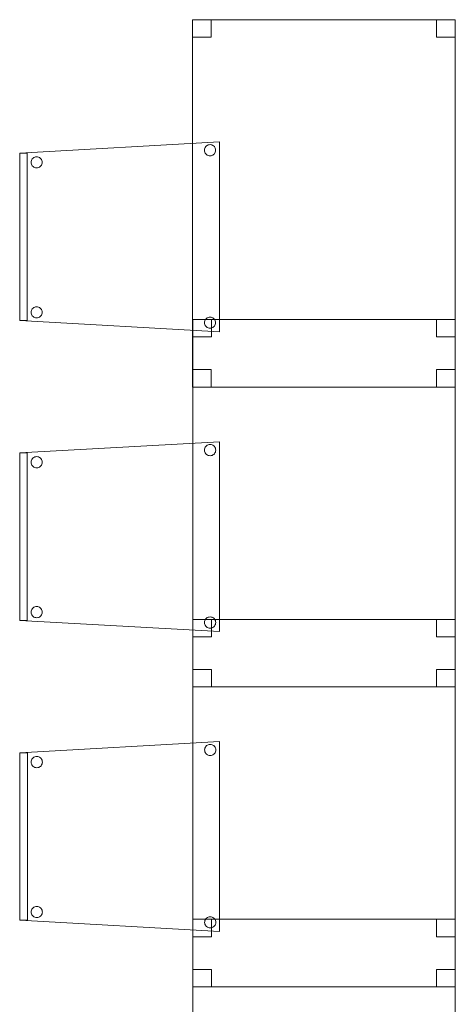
# Model space of a CAD drawing. Header units: metres. Extents: x 391.1 to 430.4, y 12.7 to 29.8.
# Tile 21 of 208: x 403.4 to 404.6, y 14.9 to 17.5. Entities that reach past the tile are written whole.
import ezdxf

# ---------------------------------------------------------------- set-up
doc = ezdxf.new("R2010")
doc.units = ezdxf.units.M
doc.layers.add('02_MOBILIARIO', color=7, linetype='Continuous', lineweight=18)
doc.layers.add('A-DETL-____-MBND', color=7, linetype='Continuous', lineweight=18)

# ---------------------------------------------------------------- blocks, each defined once
blk = doc.blocks.new('Family - Cadira confident_PB-155357-02_SAN_P0')
at = {"layer": 'A-DETL-____-MBND', "color": 253, "true_color": 0xaaaaaa}
for p, q in [((0, 0.4765), (0.5326, 0.5065)), ((0.5326, 0.5065), (0, 0.4765)), ((0.5049, 0.4989), (0.5075, 0.4992)), ((0.5075, 0.4992), (0.5049, 0.4989)), ((0.5075, 0.4992), (0.5101, 0.4989)), ((0.5101, 0.4989), (0.5075, 0.4992)), ((0.5326, 0.5065), (0.5326, 0)), ((0.5326, 0), (0.5326, 0.5065)), ((0, 0.4765), (0.02, 0.4765)), ((0, 0.03), (0, 0.4765)), ((0.02, 0.4765), (0, 0.4765)), ((0, 0.4765), (0, 0.03)), ((0, 0.03), (0, 0.4765)), ((0, 0.4765), (0, 0.03)), ((0.02, 0.4765), (0.02, 0.03)), ((0.02, 0.03), (0.02, 0.4765)), ((0.4926, 0.4842), (0.4928, 0.4868)), ((0.4928, 0.4868), (0.4926, 0.4842)), ((0.4928, 0.4816), (0.4926, 0.4842)), ((0.4926, 0.4842), (0.4928, 0.4816)), ((0.4928, 0.4868), (0.4935, 0.4893)), ((0.4935, 0.4893), (0.4928, 0.4868)), ((0.4935, 0.4791), (0.4928, 0.4816)), ((0.4928, 0.4816), (0.4935, 0.4791)), ((0.4935, 0.4893), (0.4946, 0.4917)), ((0.4946, 0.4917), (0.4935, 0.4893)), ((0.4946, 0.4768), (0.4935, 0.4791)), ((0.4935, 0.4791), (0.4946, 0.4768)), ((0.4946, 0.4917), (0.4961, 0.4938)), ((0.4961, 0.4938), (0.4946, 0.4917)), ((0.4961, 0.4746), (0.4946, 0.4768)), ((0.4946, 0.4768), (0.4961, 0.4746)), ((0.4961, 0.4938), (0.4979, 0.4957)), ((0.4979, 0.4957), (0.4961, 0.4938)), ((0.4979, 0.4728), (0.4961, 0.4746)), ((0.4961, 0.4746), (0.4979, 0.4728)), ((0.4979, 0.4957), (0.5, 0.4972)), ((0.5, 0.4972), (0.4979, 0.4957)), ((0.5, 0.4972), (0.5024, 0.4983)), ((0.5024, 0.4983), (0.5, 0.4972)), ((0.5024, 0.4983), (0.5049, 0.4989)), ((0.5049, 0.4989), (0.5024, 0.4983)), ((0.5101, 0.4989), (0.5126, 0.4983)), ((0.5126, 0.4983), (0.5101, 0.4989)), ((0.5126, 0.4983), (0.515, 0.4972)), ((0.515, 0.4972), (0.5126, 0.4983)), ((0.515, 0.4972), (0.5171, 0.4957)), ((0.5171, 0.4957), (0.515, 0.4972)), ((0.5171, 0.4957), (0.519, 0.4938)), ((0.519, 0.4938), (0.5171, 0.4957)), ((0.519, 0.4746), (0.5171, 0.4728)), ((0.5171, 0.4728), (0.519, 0.4746)), ((0.519, 0.4938), (0.5204, 0.4917)), ((0.5204, 0.4917), (0.519, 0.4938)), ((0.5204, 0.4768), (0.519, 0.4746)), ((0.519, 0.4746), (0.5204, 0.4768)), ((0.5204, 0.4917), (0.5215, 0.4893)), ((0.5215, 0.4893), (0.5204, 0.4917)), ((0.5215, 0.4791), (0.5204, 0.4768)), ((0.5204, 0.4768), (0.5215, 0.4791)), ((0.5215, 0.4893), (0.5222, 0.4868)), ((0.5222, 0.4868), (0.5215, 0.4893)), ((0.5222, 0.4816), (0.5215, 0.4791)), ((0.5215, 0.4791), (0.5222, 0.4816)), ((0.5222, 0.4868), (0.5224, 0.4842)), ((0.5224, 0.4842), (0.5222, 0.4868)), ((0.5224, 0.4842), (0.5222, 0.4816)), ((0.5222, 0.4816), (0.5224, 0.4842)), ((0.0302, 0.4519), (0.0304, 0.4545)), ((0.0304, 0.4545), (0.0302, 0.4519)), ((0.0304, 0.4493), (0.0302, 0.4519)), ((0.0302, 0.4519), (0.0304, 0.4493)), ((0.0304, 0.4545), (0.0311, 0.457)), ((0.0311, 0.457), (0.0304, 0.4545)), ((0.0311, 0.4468), (0.0304, 0.4493)), ((0.0304, 0.4493), (0.0311, 0.4468)), ((0.0311, 0.457), (0.0322, 0.4593)), ((0.0322, 0.4593), (0.0311, 0.457)), ((0.0322, 0.4444), (0.0311, 0.4468)), ((0.0311, 0.4468), (0.0322, 0.4444)), ((0.0322, 0.4593), (0.0337, 0.4615)), ((0.0337, 0.4615), (0.0322, 0.4593)), ((0.0337, 0.4615), (0.0355, 0.4633)), ((0.0355, 0.4633), (0.0337, 0.4615)), ((0.0355, 0.4633), (0.0376, 0.4648)), ((0.0376, 0.4648), (0.0355, 0.4633)), ((0.0376, 0.4648), (0.04, 0.4659)), ((0.04, 0.4659), (0.0376, 0.4648)), ((0.04, 0.4659), (0.0425, 0.4666)), ((0.0425, 0.4666), (0.04, 0.4659)), ((0.0425, 0.4666), (0.0451, 0.4668)), ((0.0451, 0.4668), (0.0425, 0.4666)), ((0.0451, 0.4668), (0.0477, 0.4666)), ((0.0477, 0.4666), (0.0451, 0.4668)), ((0.0477, 0.4666), (0.0502, 0.4659)), ((0.0502, 0.4659), (0.0477, 0.4666)), ((0.0502, 0.4659), (0.0526, 0.4648)), ((0.0526, 0.4648), (0.0502, 0.4659)), ((0.0526, 0.4648), (0.0547, 0.4633)), ((0.0547, 0.4633), (0.0526, 0.4648)), ((0.0547, 0.4633), (0.0565, 0.4615)), ((0.0565, 0.4615), (0.0547, 0.4633)), ((0.0565, 0.4615), (0.058, 0.4593)), ((0.058, 0.4593), (0.0565, 0.4615)), ((0.058, 0.4593), (0.0591, 0.457)), ((0.0591, 0.457), (0.058, 0.4593)), ((0.0591, 0.4468), (0.058, 0.4444)), ((0.058, 0.4444), (0.0591, 0.4468)), ((0.0591, 0.457), (0.0598, 0.4545)), ((0.0598, 0.4545), (0.0591, 0.457)), ((0.0598, 0.4493), (0.0591, 0.4468)), ((0.0591, 0.4468), (0.0598, 0.4493)), ((0.0598, 0.4545), (0.06, 0.4519)), ((0.06, 0.4519), (0.0598, 0.4545)), ((0.06, 0.4519), (0.0598, 0.4493)), ((0.0598, 0.4493), (0.06, 0.4519)), ((0.5, 0.4713), (0.4979, 0.4728)), ((0.4979, 0.4728), (0.5, 0.4713)), ((0.5024, 0.4702), (0.5, 0.4713)), ((0.5, 0.4713), (0.5024, 0.4702)), ((0.5049, 0.4695), (0.5024, 0.4702)), ((0.5024, 0.4702), (0.5049, 0.4695)), ((0.5075, 0.4693), (0.5049, 0.4695)), ((0.5049, 0.4695), (0.5075, 0.4693)), ((0.5101, 0.4695), (0.5075, 0.4693)), ((0.5075, 0.4693), (0.5101, 0.4695)), ((0.5126, 0.4702), (0.5101, 0.4695)), ((0.5101, 0.4695), (0.5126, 0.4702)), ((0.515, 0.4713), (0.5126, 0.4702)), ((0.5126, 0.4702), (0.515, 0.4713)), ((0.5171, 0.4728), (0.515, 0.4713)), ((0.515, 0.4713), (0.5171, 0.4728)), ((0.0337, 0.4423), (0.0322, 0.4444)), ((0.0322, 0.4444), (0.0337, 0.4423)), ((0.0355, 0.4404), (0.0337, 0.4423)), ((0.0337, 0.4423), (0.0355, 0.4404)), ((0.0376, 0.4389), (0.0355, 0.4404)), ((0.0355, 0.4404), (0.0376, 0.4389)), ((0.04, 0.4378), (0.0376, 0.4389)), ((0.0376, 0.4389), (0.04, 0.4378)), ((0.0425, 0.4372), (0.04, 0.4378)), ((0.04, 0.4378), (0.0425, 0.4372)), ((0.0451, 0.4369), (0.0425, 0.4372)), ((0.0425, 0.4372), (0.0451, 0.4369)), ((0.0477, 0.4372), (0.0451, 0.4369)), ((0.0451, 0.4369), (0.0477, 0.4372)), ((0.0502, 0.4378), (0.0477, 0.4372)), ((0.0477, 0.4372), (0.0502, 0.4378)), ((0.0526, 0.4389), (0.0502, 0.4378)), ((0.0502, 0.4378), (0.0526, 0.4389)), ((0.0547, 0.4404), (0.0526, 0.4389)), ((0.0526, 0.4389), (0.0547, 0.4404)), ((0.0565, 0.4423), (0.0547, 0.4404)), ((0.0547, 0.4404), (0.0565, 0.4423)), ((0.058, 0.4444), (0.0565, 0.4423)), ((0.0565, 0.4423), (0.058, 0.4444)), ((0.0302, 0.0519), (0.0304, 0.0545)), ((0.0304, 0.0545), (0.0302, 0.0519)), ((0.0304, 0.0545), (0.0311, 0.057)), ((0.0311, 0.057), (0.0304, 0.0545)), ((0.0311, 0.057), (0.0322, 0.0593)), ((0.0322, 0.0593), (0.0311, 0.057)), ((0.0322, 0.0593), (0.0337, 0.0615)), ((0.0337, 0.0615), (0.0322, 0.0593)), ((0.0337, 0.0615), (0.0355, 0.0633)), ((0.0355, 0.0633), (0.0337, 0.0615)), ((0.0355, 0.0633), (0.0376, 0.0648)), ((0.0376, 0.0648), (0.0355, 0.0633)), ((0.0376, 0.0648), (0.04, 0.0659)), ((0.04, 0.0659), (0.0376, 0.0648)), ((0.04, 0.0659), (0.0425, 0.0666)), ((0.0425, 0.0666), (0.04, 0.0659)), ((0.0425, 0.0666), (0.0451, 0.0668)), ((0.0451, 0.0668), (0.0425, 0.0666)), ((0.0451, 0.0668), (0.0477, 0.0666)), ((0.0477, 0.0666), (0.0451, 0.0668)), ((0.0477, 0.0666), (0.0502, 0.0659)), ((0.0502, 0.0659), (0.0477, 0.0666)), ((0.0502, 0.0659), (0.0526, 0.0648)), ((0.0526, 0.0648), (0.0502, 0.0659)), ((0.0526, 0.0648), (0.0547, 0.0633)), ((0.0547, 0.0633), (0.0526, 0.0648)), ((0.0547, 0.0633), (0.0565, 0.0615)), ((0.0565, 0.0615), (0.0547, 0.0633)), ((0.0565, 0.0615), (0.058, 0.0593)), ((0.058, 0.0593), (0.0565, 0.0615)), ((0.058, 0.0593), (0.0591, 0.057)), ((0.0591, 0.057), (0.058, 0.0593)), ((0.0591, 0.057), (0.0598, 0.0545)), ((0.0598, 0.0545), (0.0591, 0.057)), ((0.0598, 0.0545), (0.06, 0.0519)), ((0.06, 0.0519), (0.0598, 0.0545)), ((0.02, 0.03), (0, 0.03)), ((0, 0.03), (0.02, 0.03)), ((0.5326, 0), (0, 0.03)), ((0, 0.03), (0.5326, 0)), ((0.0304, 0.0493), (0.0302, 0.0519)), ((0.0302, 0.0519), (0.0304, 0.0493)), ((0.0311, 0.0468), (0.0304, 0.0493)), ((0.0304, 0.0493), (0.0311, 0.0468)), ((0.0322, 0.0444), (0.0311, 0.0468)), ((0.0311, 0.0468), (0.0322, 0.0444)), ((0.0337, 0.0423), (0.0322, 0.0444)), ((0.0322, 0.0444), (0.0337, 0.0423)), ((0.0355, 0.0404), (0.0337, 0.0423)), ((0.0337, 0.0423), (0.0355, 0.0404)), ((0.0376, 0.0389), (0.0355, 0.0404)), ((0.0355, 0.0404), (0.0376, 0.0389)), ((0.04, 0.0378), (0.0376, 0.0389)), ((0.0376, 0.0389), (0.04, 0.0378)), ((0.0425, 0.0372), (0.04, 0.0378)), ((0.04, 0.0378), (0.0425, 0.0372)), ((0.0451, 0.0369), (0.0425, 0.0372)), ((0.0425, 0.0372), (0.0451, 0.0369)), ((0.0477, 0.0372), (0.0451, 0.0369)), ((0.0451, 0.0369), (0.0477, 0.0372)), ((0.0502, 0.0378), (0.0477, 0.0372)), ((0.0477, 0.0372), (0.0502, 0.0378)), ((0.0526, 0.0389), (0.0502, 0.0378)), ((0.0502, 0.0378), (0.0526, 0.0389)), ((0.0547, 0.0404), (0.0526, 0.0389)), ((0.0526, 0.0389), (0.0547, 0.0404)), ((0.0565, 0.0423), (0.0547, 0.0404)), ((0.0547, 0.0404), (0.0565, 0.0423)), ((0.058, 0.0444), (0.0565, 0.0423)), ((0.0565, 0.0423), (0.058, 0.0444)), ((0.0591, 0.0468), (0.058, 0.0444)), ((0.058, 0.0444), (0.0591, 0.0468)), ((0.0598, 0.0493), (0.0591, 0.0468)), ((0.0591, 0.0468), (0.0598, 0.0493)), ((0.06, 0.0519), (0.0598, 0.0493)), ((0.0598, 0.0493), (0.06, 0.0519)), ((0.4926, 0.0242), (0.4928, 0.0268)), ((0.4928, 0.0268), (0.4926, 0.0242)), ((0.4928, 0.0268), (0.4935, 0.0293)), ((0.4935, 0.0293), (0.4928, 0.0268)), ((0.4935, 0.0293), (0.4946, 0.0317)), ((0.4946, 0.0317), (0.4935, 0.0293)), ((0.4946, 0.0317), (0.4961, 0.0338)), ((0.4961, 0.0338), (0.4946, 0.0317)), ((0.4961, 0.0338), (0.4979, 0.0357)), ((0.4979, 0.0357), (0.4961, 0.0338)), ((0.4979, 0.0357), (0.5, 0.0372)), ((0.5, 0.0372), (0.4979, 0.0357)), ((0.5, 0.0372), (0.5024, 0.0383)), ((0.5024, 0.0383), (0.5, 0.0372)), ((0.5024, 0.0383), (0.5049, 0.0389)), ((0.5049, 0.0389), (0.5024, 0.0383)), ((0.5049, 0.0389), (0.5075, 0.0392)), ((0.5075, 0.0392), (0.5049, 0.0389)), ((0.5075, 0.0392), (0.5101, 0.0389)), ((0.5101, 0.0389), (0.5075, 0.0392)), ((0.5101, 0.0389), (0.5126, 0.0383)), ((0.5126, 0.0383), (0.5101, 0.0389)), ((0.5126, 0.0383), (0.515, 0.0372)), ((0.515, 0.0372), (0.5126, 0.0383)), ((0.515, 0.0372), (0.5171, 0.0357)), ((0.5171, 0.0357), (0.515, 0.0372)), ((0.5171, 0.0357), (0.519, 0.0338)), ((0.519, 0.0338), (0.5171, 0.0357)), ((0.519, 0.0338), (0.5204, 0.0317)), ((0.5204, 0.0317), (0.519, 0.0338)), ((0.5204, 0.0317), (0.5215, 0.0293)), ((0.5215, 0.0293), (0.5204, 0.0317)), ((0.5215, 0.0293), (0.5222, 0.0268)), ((0.5222, 0.0268), (0.5215, 0.0293)), ((0.5222, 0.0268), (0.5224, 0.0242)), ((0.5224, 0.0242), (0.5222, 0.0268)), ((0.4928, 0.0216), (0.4926, 0.0242)), ((0.4926, 0.0242), (0.4928, 0.0216)), ((0.4935, 0.0191), (0.4928, 0.0216)), ((0.4928, 0.0216), (0.4935, 0.0191)), ((0.4946, 0.0168), (0.4935, 0.0191)), ((0.4935, 0.0191), (0.4946, 0.0168)), ((0.4961, 0.0146), (0.4946, 0.0168)), ((0.4946, 0.0168), (0.4961, 0.0146)), ((0.4979, 0.0128), (0.4961, 0.0146)), ((0.4961, 0.0146), (0.4979, 0.0128)), ((0.5, 0.0113), (0.4979, 0.0128)), ((0.4979, 0.0128), (0.5, 0.0113)), ((0.5024, 0.0102), (0.5, 0.0113)), ((0.5, 0.0113), (0.5024, 0.0102)), ((0.5049, 0.0095), (0.5024, 0.0102)), ((0.5024, 0.0102), (0.5049, 0.0095)), ((0.5075, 0.0093), (0.5049, 0.0095)), ((0.5049, 0.0095), (0.5075, 0.0093)), ((0.5101, 0.0095), (0.5075, 0.0093)), ((0.5075, 0.0093), (0.5101, 0.0095)), ((0.5126, 0.0102), (0.5101, 0.0095)), ((0.5101, 0.0095), (0.5126, 0.0102)), ((0.515, 0.0113), (0.5126, 0.0102)), ((0.5126, 0.0102), (0.515, 0.0113)), ((0.5171, 0.0128), (0.515, 0.0113)), ((0.515, 0.0113), (0.5171, 0.0128)), ((0.519, 0.0146), (0.5171, 0.0128)), ((0.5171, 0.0128), (0.519, 0.0146)), ((0.5204, 0.0168), (0.519, 0.0146)), ((0.519, 0.0146), (0.5204, 0.0168)), ((0.5215, 0.0191), (0.5204, 0.0168)), ((0.5204, 0.0168), (0.5215, 0.0191)), ((0.5222, 0.0216), (0.5215, 0.0191)), ((0.5215, 0.0191), (0.5222, 0.0216)), ((0.5224, 0.0242), (0.5222, 0.0216)), ((0.5222, 0.0216), (0.5224, 0.0242))]:
    blk.add_line(p, q, dxfattribs=at)
blk = doc.blocks.new('Family - Cadira confident_PB-155630-02_SAN_P0')
at = {"layer": 'A-DETL-____-MBND', "color": 253, "true_color": 0xaaaaaa}
for p, q in [((0, 0.4765), (0.5326, 0.5065)), ((0.5326, 0.5065), (0, 0.4765)), ((0.5049, 0.4989), (0.5075, 0.4992)), ((0.5075, 0.4992), (0.5049, 0.4989)), ((0.5075, 0.4992), (0.5101, 0.4989)), ((0.5101, 0.4989), (0.5075, 0.4992)), ((0.5326, 0.5065), (0.5326, 0)), ((0.5326, 0), (0.5326, 0.5065)), ((0, 0.4765), (0.02, 0.4765)), ((0, 0.03), (0, 0.4765)), ((0.02, 0.4765), (0, 0.4765)), ((0, 0.4765), (0, 0.03)), ((0, 0.03), (0, 0.4765)), ((0, 0.4765), (0, 0.03)), ((0.02, 0.4765), (0.02, 0.03)), ((0.02, 0.03), (0.02, 0.4765)), ((0.4926, 0.4842), (0.4928, 0.4868)), ((0.4928, 0.4868), (0.4926, 0.4842)), ((0.4928, 0.4816), (0.4926, 0.4842)), ((0.4926, 0.4842), (0.4928, 0.4816)), ((0.4928, 0.4868), (0.4935, 0.4893)), ((0.4935, 0.4893), (0.4928, 0.4868)), ((0.4935, 0.4791), (0.4928, 0.4816)), ((0.4928, 0.4816), (0.4935, 0.4791)), ((0.4935, 0.4893), (0.4946, 0.4917)), ((0.4946, 0.4917), (0.4935, 0.4893)), ((0.4946, 0.4768), (0.4935, 0.4791)), ((0.4935, 0.4791), (0.4946, 0.4768)), ((0.4946, 0.4917), (0.4961, 0.4938)), ((0.4961, 0.4938), (0.4946, 0.4917)), ((0.4961, 0.4746), (0.4946, 0.4768)), ((0.4946, 0.4768), (0.4961, 0.4746)), ((0.4961, 0.4938), (0.4979, 0.4957)), ((0.4979, 0.4957), (0.4961, 0.4938)), ((0.4979, 0.4728), (0.4961, 0.4746)), ((0.4961, 0.4746), (0.4979, 0.4728)), ((0.4979, 0.4957), (0.5, 0.4972)), ((0.5, 0.4972), (0.4979, 0.4957)), ((0.5, 0.4972), (0.5024, 0.4983)), ((0.5024, 0.4983), (0.5, 0.4972)), ((0.5024, 0.4983), (0.5049, 0.4989)), ((0.5049, 0.4989), (0.5024, 0.4983)), ((0.5101, 0.4989), (0.5126, 0.4983)), ((0.5126, 0.4983), (0.5101, 0.4989)), ((0.5126, 0.4983), (0.515, 0.4972)), ((0.515, 0.4972), (0.5126, 0.4983)), ((0.515, 0.4972), (0.5171, 0.4957)), ((0.5171, 0.4957), (0.515, 0.4972)), ((0.5171, 0.4957), (0.519, 0.4938)), ((0.519, 0.4938), (0.5171, 0.4957)), ((0.519, 0.4746), (0.5171, 0.4728)), ((0.5171, 0.4728), (0.519, 0.4746)), ((0.519, 0.4938), (0.5204, 0.4917)), ((0.5204, 0.4917), (0.519, 0.4938)), ((0.5204, 0.4768), (0.519, 0.4746)), ((0.519, 0.4746), (0.5204, 0.4768)), ((0.5204, 0.4917), (0.5215, 0.4893)), ((0.5215, 0.4893), (0.5204, 0.4917)), ((0.5215, 0.4791), (0.5204, 0.4768)), ((0.5204, 0.4768), (0.5215, 0.4791)), ((0.5215, 0.4893), (0.5222, 0.4868)), ((0.5222, 0.4868), (0.5215, 0.4893)), ((0.5222, 0.4816), (0.5215, 0.4791)), ((0.5215, 0.4791), (0.5222, 0.4816)), ((0.5222, 0.4868), (0.5224, 0.4842)), ((0.5224, 0.4842), (0.5222, 0.4868)), ((0.5224, 0.4842), (0.5222, 0.4816)), ((0.5222, 0.4816), (0.5224, 0.4842)), ((0.0302, 0.4519), (0.0304, 0.4545)), ((0.0304, 0.4545), (0.0302, 0.4519)), ((0.0304, 0.4493), (0.0302, 0.4519)), ((0.0302, 0.4519), (0.0304, 0.4493)), ((0.0304, 0.4545), (0.0311, 0.457)), ((0.0311, 0.457), (0.0304, 0.4545)), ((0.0311, 0.4468), (0.0304, 0.4493)), ((0.0304, 0.4493), (0.0311, 0.4468)), ((0.0311, 0.457), (0.0322, 0.4593)), ((0.0322, 0.4593), (0.0311, 0.457)), ((0.0322, 0.4444), (0.0311, 0.4468)), ((0.0311, 0.4468), (0.0322, 0.4444)), ((0.0322, 0.4593), (0.0337, 0.4615)), ((0.0337, 0.4615), (0.0322, 0.4593)), ((0.0337, 0.4615), (0.0355, 0.4633)), ((0.0355, 0.4633), (0.0337, 0.4615)), ((0.0355, 0.4633), (0.0376, 0.4648)), ((0.0376, 0.4648), (0.0355, 0.4633)), ((0.0376, 0.4648), (0.04, 0.4659)), ((0.04, 0.4659), (0.0376, 0.4648)), ((0.04, 0.4659), (0.0425, 0.4666)), ((0.0425, 0.4666), (0.04, 0.4659)), ((0.0425, 0.4666), (0.0451, 0.4668)), ((0.0451, 0.4668), (0.0425, 0.4666)), ((0.0451, 0.4668), (0.0477, 0.4666)), ((0.0477, 0.4666), (0.0451, 0.4668)), ((0.0477, 0.4666), (0.0502, 0.4659)), ((0.0502, 0.4659), (0.0477, 0.4666)), ((0.0502, 0.4659), (0.0526, 0.4648)), ((0.0526, 0.4648), (0.0502, 0.4659)), ((0.0526, 0.4648), (0.0547, 0.4633)), ((0.0547, 0.4633), (0.0526, 0.4648)), ((0.0547, 0.4633), (0.0565, 0.4615)), ((0.0565, 0.4615), (0.0547, 0.4633)), ((0.0565, 0.4615), (0.058, 0.4593)), ((0.058, 0.4593), (0.0565, 0.4615)), ((0.058, 0.4593), (0.0591, 0.457)), ((0.0591, 0.457), (0.058, 0.4593)), ((0.0591, 0.4468), (0.058, 0.4444)), ((0.058, 0.4444), (0.0591, 0.4468)), ((0.0591, 0.457), (0.0598, 0.4545)), ((0.0598, 0.4545), (0.0591, 0.457)), ((0.0598, 0.4493), (0.0591, 0.4468)), ((0.0591, 0.4468), (0.0598, 0.4493)), ((0.0598, 0.4545), (0.06, 0.4519)), ((0.06, 0.4519), (0.0598, 0.4545)), ((0.06, 0.4519), (0.0598, 0.4493)), ((0.0598, 0.4493), (0.06, 0.4519)), ((0.5, 0.4713), (0.4979, 0.4728)), ((0.4979, 0.4728), (0.5, 0.4713)), ((0.5024, 0.4702), (0.5, 0.4713)), ((0.5, 0.4713), (0.5024, 0.4702)), ((0.5049, 0.4695), (0.5024, 0.4702)), ((0.5024, 0.4702), (0.5049, 0.4695)), ((0.5075, 0.4693), (0.5049, 0.4695)), ((0.5049, 0.4695), (0.5075, 0.4693)), ((0.5101, 0.4695), (0.5075, 0.4693)), ((0.5075, 0.4693), (0.5101, 0.4695)), ((0.5126, 0.4702), (0.5101, 0.4695)), ((0.5101, 0.4695), (0.5126, 0.4702)), ((0.515, 0.4713), (0.5126, 0.4702)), ((0.5126, 0.4702), (0.515, 0.4713)), ((0.5171, 0.4728), (0.515, 0.4713)), ((0.515, 0.4713), (0.5171, 0.4728)), ((0.0337, 0.4423), (0.0322, 0.4444)), ((0.0322, 0.4444), (0.0337, 0.4423)), ((0.0355, 0.4404), (0.0337, 0.4423)), ((0.0337, 0.4423), (0.0355, 0.4404)), ((0.0376, 0.4389), (0.0355, 0.4404)), ((0.0355, 0.4404), (0.0376, 0.4389)), ((0.04, 0.4378), (0.0376, 0.4389)), ((0.0376, 0.4389), (0.04, 0.4378)), ((0.0425, 0.4372), (0.04, 0.4378)), ((0.04, 0.4378), (0.0425, 0.4372)), ((0.0451, 0.4369), (0.0425, 0.4372)), ((0.0425, 0.4372), (0.0451, 0.4369)), ((0.0477, 0.4372), (0.0451, 0.4369)), ((0.0451, 0.4369), (0.0477, 0.4372)), ((0.0502, 0.4378), (0.0477, 0.4372)), ((0.0477, 0.4372), (0.0502, 0.4378)), ((0.0526, 0.4389), (0.0502, 0.4378)), ((0.0502, 0.4378), (0.0526, 0.4389)), ((0.0547, 0.4404), (0.0526, 0.4389)), ((0.0526, 0.4389), (0.0547, 0.4404)), ((0.0565, 0.4423), (0.0547, 0.4404)), ((0.0547, 0.4404), (0.0565, 0.4423)), ((0.058, 0.4444), (0.0565, 0.4423)), ((0.0565, 0.4423), (0.058, 0.4444)), ((0.0302, 0.0519), (0.0304, 0.0545)), ((0.0304, 0.0545), (0.0302, 0.0519)), ((0.0304, 0.0545), (0.0311, 0.057)), ((0.0311, 0.057), (0.0304, 0.0545)), ((0.0311, 0.057), (0.0322, 0.0593)), ((0.0322, 0.0593), (0.0311, 0.057)), ((0.0322, 0.0593), (0.0337, 0.0615)), ((0.0337, 0.0615), (0.0322, 0.0593)), ((0.0337, 0.0615), (0.0355, 0.0633)), ((0.0355, 0.0633), (0.0337, 0.0615)), ((0.0355, 0.0633), (0.0376, 0.0648)), ((0.0376, 0.0648), (0.0355, 0.0633)), ((0.0376, 0.0648), (0.04, 0.0659)), ((0.04, 0.0659), (0.0376, 0.0648)), ((0.04, 0.0659), (0.0425, 0.0666)), ((0.0425, 0.0666), (0.04, 0.0659)), ((0.0425, 0.0666), (0.0451, 0.0668)), ((0.0451, 0.0668), (0.0425, 0.0666)), ((0.0451, 0.0668), (0.0477, 0.0666)), ((0.0477, 0.0666), (0.0451, 0.0668)), ((0.0477, 0.0666), (0.0502, 0.0659)), ((0.0502, 0.0659), (0.0477, 0.0666)), ((0.0502, 0.0659), (0.0526, 0.0648)), ((0.0526, 0.0648), (0.0502, 0.0659)), ((0.0526, 0.0648), (0.0547, 0.0633)), ((0.0547, 0.0633), (0.0526, 0.0648)), ((0.0547, 0.0633), (0.0565, 0.0615)), ((0.0565, 0.0615), (0.0547, 0.0633)), ((0.0565, 0.0615), (0.058, 0.0593)), ((0.058, 0.0593), (0.0565, 0.0615)), ((0.058, 0.0593), (0.0591, 0.057)), ((0.0591, 0.057), (0.058, 0.0593)), ((0.0591, 0.057), (0.0598, 0.0545)), ((0.0598, 0.0545), (0.0591, 0.057)), ((0.0598, 0.0545), (0.06, 0.0519)), ((0.06, 0.0519), (0.0598, 0.0545)), ((0.02, 0.03), (0, 0.03)), ((0, 0.03), (0.02, 0.03)), ((0.5326, 0), (0, 0.03)), ((0, 0.03), (0.5326, 0)), ((0.0304, 0.0493), (0.0302, 0.0519)), ((0.0302, 0.0519), (0.0304, 0.0493)), ((0.0311, 0.0468), (0.0304, 0.0493)), ((0.0304, 0.0493), (0.0311, 0.0468)), ((0.0322, 0.0444), (0.0311, 0.0468)), ((0.0311, 0.0468), (0.0322, 0.0444)), ((0.0337, 0.0423), (0.0322, 0.0444)), ((0.0322, 0.0444), (0.0337, 0.0423)), ((0.0355, 0.0404), (0.0337, 0.0423)), ((0.0337, 0.0423), (0.0355, 0.0404)), ((0.0376, 0.0389), (0.0355, 0.0404)), ((0.0355, 0.0404), (0.0376, 0.0389)), ((0.04, 0.0378), (0.0376, 0.0389)), ((0.0376, 0.0389), (0.04, 0.0378)), ((0.0425, 0.0372), (0.04, 0.0378)), ((0.04, 0.0378), (0.0425, 0.0372)), ((0.0451, 0.0369), (0.0425, 0.0372)), ((0.0425, 0.0372), (0.0451, 0.0369)), ((0.0477, 0.0372), (0.0451, 0.0369)), ((0.0451, 0.0369), (0.0477, 0.0372)), ((0.0502, 0.0378), (0.0477, 0.0372)), ((0.0477, 0.0372), (0.0502, 0.0378)), ((0.0526, 0.0389), (0.0502, 0.0378)), ((0.0502, 0.0378), (0.0526, 0.0389)), ((0.0547, 0.0404), (0.0526, 0.0389)), ((0.0526, 0.0389), (0.0547, 0.0404)), ((0.0565, 0.0423), (0.0547, 0.0404)), ((0.0547, 0.0404), (0.0565, 0.0423)), ((0.058, 0.0444), (0.0565, 0.0423)), ((0.0565, 0.0423), (0.058, 0.0444)), ((0.0591, 0.0468), (0.058, 0.0444)), ((0.058, 0.0444), (0.0591, 0.0468)), ((0.0598, 0.0493), (0.0591, 0.0468)), ((0.0591, 0.0468), (0.0598, 0.0493)), ((0.06, 0.0519), (0.0598, 0.0493)), ((0.0598, 0.0493), (0.06, 0.0519)), ((0.4926, 0.0242), (0.4928, 0.0268)), ((0.4928, 0.0268), (0.4926, 0.0242)), ((0.4928, 0.0268), (0.4935, 0.0293)), ((0.4935, 0.0293), (0.4928, 0.0268)), ((0.4935, 0.0293), (0.4946, 0.0317)), ((0.4946, 0.0317), (0.4935, 0.0293)), ((0.4946, 0.0317), (0.4961, 0.0338)), ((0.4961, 0.0338), (0.4946, 0.0317)), ((0.4961, 0.0338), (0.4979, 0.0357)), ((0.4979, 0.0357), (0.4961, 0.0338)), ((0.4979, 0.0357), (0.5, 0.0372)), ((0.5, 0.0372), (0.4979, 0.0357)), ((0.5, 0.0372), (0.5024, 0.0383)), ((0.5024, 0.0383), (0.5, 0.0372)), ((0.5024, 0.0383), (0.5049, 0.0389)), ((0.5049, 0.0389), (0.5024, 0.0383)), ((0.5049, 0.0389), (0.5075, 0.0392)), ((0.5075, 0.0392), (0.5049, 0.0389)), ((0.5075, 0.0392), (0.5101, 0.0389)), ((0.5101, 0.0389), (0.5075, 0.0392)), ((0.5101, 0.0389), (0.5126, 0.0383)), ((0.5126, 0.0383), (0.5101, 0.0389)), ((0.5126, 0.0383), (0.515, 0.0372)), ((0.515, 0.0372), (0.5126, 0.0383)), ((0.515, 0.0372), (0.5171, 0.0357)), ((0.5171, 0.0357), (0.515, 0.0372)), ((0.5171, 0.0357), (0.519, 0.0338)), ((0.519, 0.0338), (0.5171, 0.0357)), ((0.519, 0.0338), (0.5204, 0.0317)), ((0.5204, 0.0317), (0.519, 0.0338)), ((0.5204, 0.0317), (0.5215, 0.0293)), ((0.5215, 0.0293), (0.5204, 0.0317)), ((0.5215, 0.0293), (0.5222, 0.0268)), ((0.5222, 0.0268), (0.5215, 0.0293)), ((0.5222, 0.0268), (0.5224, 0.0242)), ((0.5224, 0.0242), (0.5222, 0.0268)), ((0.4928, 0.0216), (0.4926, 0.0242)), ((0.4926, 0.0242), (0.4928, 0.0216)), ((0.4935, 0.0191), (0.4928, 0.0216)), ((0.4928, 0.0216), (0.4935, 0.0191)), ((0.4946, 0.0168), (0.4935, 0.0191)), ((0.4935, 0.0191), (0.4946, 0.0168)), ((0.4961, 0.0146), (0.4946, 0.0168)), ((0.4946, 0.0168), (0.4961, 0.0146)), ((0.4979, 0.0128), (0.4961, 0.0146)), ((0.4961, 0.0146), (0.4979, 0.0128)), ((0.5, 0.0113), (0.4979, 0.0128)), ((0.4979, 0.0128), (0.5, 0.0113)), ((0.5024, 0.0102), (0.5, 0.0113)), ((0.5, 0.0113), (0.5024, 0.0102)), ((0.5049, 0.0095), (0.5024, 0.0102)), ((0.5024, 0.0102), (0.5049, 0.0095)), ((0.5075, 0.0093), (0.5049, 0.0095)), ((0.5049, 0.0095), (0.5075, 0.0093)), ((0.5101, 0.0095), (0.5075, 0.0093)), ((0.5075, 0.0093), (0.5101, 0.0095)), ((0.5126, 0.0102), (0.5101, 0.0095)), ((0.5101, 0.0095), (0.5126, 0.0102)), ((0.515, 0.0113), (0.5126, 0.0102)), ((0.5126, 0.0102), (0.515, 0.0113)), ((0.5171, 0.0128), (0.515, 0.0113)), ((0.515, 0.0113), (0.5171, 0.0128)), ((0.519, 0.0146), (0.5171, 0.0128)), ((0.5171, 0.0128), (0.519, 0.0146)), ((0.5204, 0.0168), (0.519, 0.0146)), ((0.519, 0.0146), (0.5204, 0.0168)), ((0.5215, 0.0191), (0.5204, 0.0168)), ((0.5204, 0.0168), (0.5215, 0.0191)), ((0.5222, 0.0216), (0.5215, 0.0191)), ((0.5215, 0.0191), (0.5222, 0.0216)), ((0.5224, 0.0242), (0.5222, 0.0216)), ((0.5222, 0.0216), (0.5224, 0.0242))]:
    blk.add_line(p, q, dxfattribs=at)
blk = doc.blocks.new('Family - Taula 80X70_PB-155656-02_SAN_P0')
at = {"layer": 'A-DETL-____-MBND', "color": 253, "true_color": 0xaaaaaa}
for p, q in [((0, 0), (0, 0.98)), ((0, 0.98), (0.7001, 0.98)), ((0.7001, 0.98), (0, 0.98)), ((0, 0.98), (0, 0)), ((0, 0.9336), (0, 0.98)), ((0, 0.98), (0.05, 0.98)), ((0.05, 0.98), (0, 0.98)), ((0, 0.98), (0, 0.9336)), ((0.05, 0.98), (0.05, 0.9336)), ((0.05, 0.9336), (0.05, 0.98)), ((0.6501, 0.9336), (0.6501, 0.98)), ((0.6501, 0.98), (0.7001, 0.98)), ((0.7001, 0.98), (0.6501, 0.98)), ((0.6501, 0.98), (0.6501, 0.9336)), ((0.7001, 0.98), (0.7001, 0)), ((0.7001, 0), (0.7001, 0.98)), ((0.7001, 0.98), (0.7001, 0.9336)), ((0.7001, 0.9336), (0.7001, 0.98)), ((0.05, 0.9336), (0, 0.9336)), ((0, 0.9336), (0.05, 0.9336)), ((0.7001, 0.9336), (0.6501, 0.9336)), ((0.6501, 0.9336), (0.7001, 0.9336)), ((0, 0), (0, 0.0464)), ((0, 0.0464), (0.05, 0.0464)), ((0.05, 0.0464), (0, 0.0464)), ((0, 0.0464), (0, 0)), ((0.05, 0.0464), (0.05, 0)), ((0.05, 0), (0.05, 0.0464)), ((0.6501, 0), (0.6501, 0.0464)), ((0.6501, 0.0464), (0.7001, 0.0464)), ((0.7001, 0.0464), (0.6501, 0.0464)), ((0.6501, 0.0464), (0.6501, 0)), ((0.7001, 0.0464), (0.7001, 0)), ((0.7001, 0), (0.7001, 0.0464)), ((0.7001, 0), (0, 0)), ((0.05, 0), (0, 0)), ((0, 0), (0.05, 0)), ((0.7001, 0), (0.6501, 0)), ((0.6501, 0), (0.7001, 0)), ((0, 0), (0.7001, 0))]:
    blk.add_line(p, q, dxfattribs=at)
blk = doc.blocks.new('Family - Taula 80X70_PB-155710-02_SAN_P0')
at = {"layer": 'A-DETL-____-MBND', "color": 253, "true_color": 0xaaaaaa}
for p, q in [((0, 0), (0, 0.98)), ((0, 0.98), (0.7001, 0.98)), ((0.7001, 0.98), (0, 0.98)), ((0, 0.98), (0, 0)), ((0, 0.9336), (0, 0.98)), ((0, 0.98), (0.05, 0.98)), ((0.05, 0.98), (0, 0.98)), ((0, 0.98), (0, 0.9336)), ((0.05, 0.98), (0.05, 0.9336)), ((0.05, 0.9336), (0.05, 0.98)), ((0.6501, 0.9336), (0.6501, 0.98)), ((0.6501, 0.98), (0.7001, 0.98)), ((0.7001, 0.98), (0.6501, 0.98)), ((0.6501, 0.98), (0.6501, 0.9336)), ((0.7001, 0.98), (0.7001, 0)), ((0.7001, 0), (0.7001, 0.98)), ((0.7001, 0.98), (0.7001, 0.9336)), ((0.7001, 0.9336), (0.7001, 0.98)), ((0.05, 0.9336), (0, 0.9336)), ((0, 0.9336), (0.05, 0.9336)), ((0.7001, 0.9336), (0.6501, 0.9336)), ((0.6501, 0.9336), (0.7001, 0.9336)), ((0, 0), (0, 0.0464)), ((0, 0.0464), (0.05, 0.0464)), ((0.05, 0.0464), (0, 0.0464)), ((0, 0.0464), (0, 0)), ((0.05, 0.0464), (0.05, 0)), ((0.05, 0), (0.05, 0.0464)), ((0.6501, 0), (0.6501, 0.0464)), ((0.6501, 0.0464), (0.7001, 0.0464)), ((0.7001, 0.0464), (0.6501, 0.0464)), ((0.6501, 0.0464), (0.6501, 0)), ((0.7001, 0.0464), (0.7001, 0)), ((0.7001, 0), (0.7001, 0.0464)), ((0.7001, 0), (0, 0)), ((0.05, 0), (0, 0)), ((0, 0), (0.05, 0)), ((0.7001, 0), (0.6501, 0)), ((0.6501, 0), (0.7001, 0)), ((0, 0), (0.7001, 0))]:
    blk.add_line(p, q, dxfattribs=at)
blk = doc.blocks.new('Family - Taula 80X70_PB-155776-02_SAN_P0')
at = {"layer": 'A-DETL-____-MBND', "color": 253, "true_color": 0xaaaaaa}
for p, q in [((0, 0.9336), (0, 0.98)), ((0, 0.98), (0.05, 0.98)), ((0.05, 0.98), (0, 0.98)), ((0, 0.98), (0, 0.9336)), ((0, 0), (0, 0.98)), ((0, 0.98), (0.7001, 0.98)), ((0.7001, 0.98), (0, 0.98)), ((0, 0.98), (0, 0)), ((0.05, 0.98), (0.05, 0.9336)), ((0.05, 0.9336), (0.05, 0.98)), ((0.6501, 0.9336), (0.6501, 0.98)), ((0.6501, 0.98), (0.7001, 0.98)), ((0.7001, 0.98), (0.6501, 0.98)), ((0.6501, 0.98), (0.6501, 0.9336)), ((0.7001, 0.98), (0.7001, 0)), ((0.7001, 0), (0.7001, 0.98)), ((0.7001, 0.98), (0.7001, 0.9336)), ((0.7001, 0.9336), (0.7001, 0.98)), ((0.05, 0.9336), (0, 0.9336)), ((0, 0.9336), (0.05, 0.9336)), ((0.7001, 0.9336), (0.6501, 0.9336)), ((0.6501, 0.9336), (0.7001, 0.9336)), ((0, 0), (0, 0.0464)), ((0, 0.0464), (0.05, 0.0464)), ((0.05, 0.0464), (0, 0.0464)), ((0, 0.0464), (0, 0)), ((0.05, 0.0464), (0.05, 0)), ((0.05, 0), (0.05, 0.0464)), ((0.6501, 0), (0.6501, 0.0464)), ((0.6501, 0.0464), (0.7001, 0.0464)), ((0.7001, 0.0464), (0.6501, 0.0464)), ((0.6501, 0.0464), (0.6501, 0)), ((0.7001, 0.0464), (0.7001, 0)), ((0.7001, 0), (0.7001, 0.0464)), ((0.7001, 0), (0, 0)), ((0.05, 0), (0, 0)), ((0, 0), (0.05, 0)), ((0.7001, 0), (0.6501, 0)), ((0.6501, 0), (0.7001, 0)), ((0, 0), (0.7001, 0))]:
    blk.add_line(p, q, dxfattribs=at)
blk = doc.blocks.new('Family - Cadira confident_PB-155902-02_SAN_P0')
at = {"layer": 'A-DETL-____-MBND', "color": 253, "true_color": 0xaaaaaa}
for p, q in [((0, 0.4765), (0.5326, 0.5065)), ((0.5326, 0.5065), (0, 0.4765)), ((0.5049, 0.4989), (0.5075, 0.4992)), ((0.5075, 0.4992), (0.5049, 0.4989)), ((0.5075, 0.4992), (0.5101, 0.4989)), ((0.5101, 0.4989), (0.5075, 0.4992)), ((0.5326, 0.5065), (0.5326, 0)), ((0.5326, 0), (0.5326, 0.5065)), ((0, 0.03), (0, 0.4765)), ((0, 0.4765), (0, 0.03)), ((0, 0.4765), (0.02, 0.4765)), ((0, 0.03), (0, 0.4765)), ((0.02, 0.4765), (0, 0.4765)), ((0, 0.4765), (0, 0.03)), ((0.02, 0.4765), (0.02, 0.03)), ((0.02, 0.03), (0.02, 0.4765)), ((0.4926, 0.4842), (0.4928, 0.4868)), ((0.4928, 0.4868), (0.4926, 0.4842)), ((0.4928, 0.4816), (0.4926, 0.4842)), ((0.4926, 0.4842), (0.4928, 0.4816)), ((0.4928, 0.4868), (0.4935, 0.4893)), ((0.4935, 0.4893), (0.4928, 0.4868)), ((0.4935, 0.4791), (0.4928, 0.4816)), ((0.4928, 0.4816), (0.4935, 0.4791)), ((0.4935, 0.4893), (0.4946, 0.4917)), ((0.4946, 0.4917), (0.4935, 0.4893)), ((0.4946, 0.4768), (0.4935, 0.4791)), ((0.4935, 0.4791), (0.4946, 0.4768)), ((0.4946, 0.4917), (0.4961, 0.4938)), ((0.4961, 0.4938), (0.4946, 0.4917)), ((0.4961, 0.4746), (0.4946, 0.4768)), ((0.4946, 0.4768), (0.4961, 0.4746)), ((0.4961, 0.4938), (0.4979, 0.4957)), ((0.4979, 0.4957), (0.4961, 0.4938)), ((0.4979, 0.4728), (0.4961, 0.4746)), ((0.4961, 0.4746), (0.4979, 0.4728)), ((0.4979, 0.4957), (0.5, 0.4972)), ((0.5, 0.4972), (0.4979, 0.4957)), ((0.5, 0.4972), (0.5024, 0.4983)), ((0.5024, 0.4983), (0.5, 0.4972)), ((0.5024, 0.4983), (0.5049, 0.4989)), ((0.5049, 0.4989), (0.5024, 0.4983)), ((0.5101, 0.4989), (0.5126, 0.4983)), ((0.5126, 0.4983), (0.5101, 0.4989)), ((0.5126, 0.4983), (0.515, 0.4972)), ((0.515, 0.4972), (0.5126, 0.4983)), ((0.515, 0.4972), (0.5171, 0.4957)), ((0.5171, 0.4957), (0.515, 0.4972)), ((0.5171, 0.4957), (0.519, 0.4938)), ((0.519, 0.4938), (0.5171, 0.4957)), ((0.519, 0.4746), (0.5171, 0.4728)), ((0.5171, 0.4728), (0.519, 0.4746)), ((0.519, 0.4938), (0.5204, 0.4917)), ((0.5204, 0.4917), (0.519, 0.4938)), ((0.5204, 0.4768), (0.519, 0.4746)), ((0.519, 0.4746), (0.5204, 0.4768)), ((0.5204, 0.4917), (0.5215, 0.4893)), ((0.5215, 0.4893), (0.5204, 0.4917)), ((0.5215, 0.4791), (0.5204, 0.4768)), ((0.5204, 0.4768), (0.5215, 0.4791)), ((0.5215, 0.4893), (0.5222, 0.4868)), ((0.5222, 0.4868), (0.5215, 0.4893)), ((0.5222, 0.4816), (0.5215, 0.4791)), ((0.5215, 0.4791), (0.5222, 0.4816)), ((0.5222, 0.4868), (0.5224, 0.4842)), ((0.5224, 0.4842), (0.5222, 0.4868)), ((0.5224, 0.4842), (0.5222, 0.4816)), ((0.5222, 0.4816), (0.5224, 0.4842)), ((0.0302, 0.4519), (0.0304, 0.4545)), ((0.0304, 0.4545), (0.0302, 0.4519)), ((0.0304, 0.4493), (0.0302, 0.4519)), ((0.0302, 0.4519), (0.0304, 0.4493)), ((0.0304, 0.4545), (0.0311, 0.457)), ((0.0311, 0.457), (0.0304, 0.4545)), ((0.0311, 0.4468), (0.0304, 0.4493)), ((0.0304, 0.4493), (0.0311, 0.4468)), ((0.0311, 0.457), (0.0322, 0.4593)), ((0.0322, 0.4593), (0.0311, 0.457)), ((0.0322, 0.4444), (0.0311, 0.4468)), ((0.0311, 0.4468), (0.0322, 0.4444)), ((0.0322, 0.4593), (0.0337, 0.4615)), ((0.0337, 0.4615), (0.0322, 0.4593)), ((0.0337, 0.4615), (0.0355, 0.4633)), ((0.0355, 0.4633), (0.0337, 0.4615)), ((0.0355, 0.4633), (0.0376, 0.4648)), ((0.0376, 0.4648), (0.0355, 0.4633)), ((0.0376, 0.4648), (0.04, 0.4659)), ((0.04, 0.4659), (0.0376, 0.4648)), ((0.04, 0.4659), (0.0425, 0.4666)), ((0.0425, 0.4666), (0.04, 0.4659)), ((0.0425, 0.4666), (0.0451, 0.4668)), ((0.0451, 0.4668), (0.0425, 0.4666)), ((0.0451, 0.4668), (0.0477, 0.4666)), ((0.0477, 0.4666), (0.0451, 0.4668)), ((0.0477, 0.4666), (0.0502, 0.4659)), ((0.0502, 0.4659), (0.0477, 0.4666)), ((0.0502, 0.4659), (0.0526, 0.4648)), ((0.0526, 0.4648), (0.0502, 0.4659)), ((0.0526, 0.4648), (0.0547, 0.4633)), ((0.0547, 0.4633), (0.0526, 0.4648)), ((0.0547, 0.4633), (0.0565, 0.4615)), ((0.0565, 0.4615), (0.0547, 0.4633)), ((0.0565, 0.4615), (0.058, 0.4593)), ((0.058, 0.4593), (0.0565, 0.4615)), ((0.058, 0.4593), (0.0591, 0.457)), ((0.0591, 0.457), (0.058, 0.4593)), ((0.0591, 0.4468), (0.058, 0.4444)), ((0.058, 0.4444), (0.0591, 0.4468)), ((0.0591, 0.457), (0.0598, 0.4545)), ((0.0598, 0.4545), (0.0591, 0.457)), ((0.0598, 0.4493), (0.0591, 0.4468)), ((0.0591, 0.4468), (0.0598, 0.4493)), ((0.0598, 0.4545), (0.06, 0.4519)), ((0.06, 0.4519), (0.0598, 0.4545)), ((0.06, 0.4519), (0.0598, 0.4493)), ((0.0598, 0.4493), (0.06, 0.4519)), ((0.5, 0.4713), (0.4979, 0.4728)), ((0.4979, 0.4728), (0.5, 0.4713)), ((0.5024, 0.4702), (0.5, 0.4713)), ((0.5, 0.4713), (0.5024, 0.4702)), ((0.5049, 0.4695), (0.5024, 0.4702)), ((0.5024, 0.4702), (0.5049, 0.4695)), ((0.5075, 0.4693), (0.5049, 0.4695)), ((0.5049, 0.4695), (0.5075, 0.4693)), ((0.5101, 0.4695), (0.5075, 0.4693)), ((0.5075, 0.4693), (0.5101, 0.4695)), ((0.5126, 0.4702), (0.5101, 0.4695)), ((0.5101, 0.4695), (0.5126, 0.4702)), ((0.515, 0.4713), (0.5126, 0.4702)), ((0.5126, 0.4702), (0.515, 0.4713)), ((0.5171, 0.4728), (0.515, 0.4713)), ((0.515, 0.4713), (0.5171, 0.4728)), ((0.0337, 0.4423), (0.0322, 0.4444)), ((0.0322, 0.4444), (0.0337, 0.4423)), ((0.0355, 0.4404), (0.0337, 0.4423)), ((0.0337, 0.4423), (0.0355, 0.4404)), ((0.0376, 0.4389), (0.0355, 0.4404)), ((0.0355, 0.4404), (0.0376, 0.4389)), ((0.04, 0.4378), (0.0376, 0.4389)), ((0.0376, 0.4389), (0.04, 0.4378)), ((0.0425, 0.4372), (0.04, 0.4378)), ((0.04, 0.4378), (0.0425, 0.4372)), ((0.0451, 0.4369), (0.0425, 0.4372)), ((0.0425, 0.4372), (0.0451, 0.4369)), ((0.0477, 0.4372), (0.0451, 0.4369)), ((0.0451, 0.4369), (0.0477, 0.4372)), ((0.0502, 0.4378), (0.0477, 0.4372)), ((0.0477, 0.4372), (0.0502, 0.4378)), ((0.0526, 0.4389), (0.0502, 0.4378)), ((0.0502, 0.4378), (0.0526, 0.4389)), ((0.0547, 0.4404), (0.0526, 0.4389)), ((0.0526, 0.4389), (0.0547, 0.4404)), ((0.0565, 0.4423), (0.0547, 0.4404)), ((0.0547, 0.4404), (0.0565, 0.4423)), ((0.058, 0.4444), (0.0565, 0.4423)), ((0.0565, 0.4423), (0.058, 0.4444)), ((0.0302, 0.0519), (0.0304, 0.0545)), ((0.0304, 0.0545), (0.0302, 0.0519)), ((0.0304, 0.0545), (0.0311, 0.057)), ((0.0311, 0.057), (0.0304, 0.0545)), ((0.0311, 0.057), (0.0322, 0.0593)), ((0.0322, 0.0593), (0.0311, 0.057)), ((0.0322, 0.0593), (0.0337, 0.0615)), ((0.0337, 0.0615), (0.0322, 0.0593)), ((0.0337, 0.0615), (0.0355, 0.0633)), ((0.0355, 0.0633), (0.0337, 0.0615)), ((0.0355, 0.0633), (0.0376, 0.0648)), ((0.0376, 0.0648), (0.0355, 0.0633)), ((0.0376, 0.0648), (0.04, 0.0659)), ((0.04, 0.0659), (0.0376, 0.0648)), ((0.04, 0.0659), (0.0425, 0.0666)), ((0.0425, 0.0666), (0.04, 0.0659)), ((0.0425, 0.0666), (0.0451, 0.0668)), ((0.0451, 0.0668), (0.0425, 0.0666)), ((0.0451, 0.0668), (0.0477, 0.0666)), ((0.0477, 0.0666), (0.0451, 0.0668)), ((0.0477, 0.0666), (0.0502, 0.0659)), ((0.0502, 0.0659), (0.0477, 0.0666)), ((0.0502, 0.0659), (0.0526, 0.0648)), ((0.0526, 0.0648), (0.0502, 0.0659)), ((0.0526, 0.0648), (0.0547, 0.0633)), ((0.0547, 0.0633), (0.0526, 0.0648)), ((0.0547, 0.0633), (0.0565, 0.0615)), ((0.0565, 0.0615), (0.0547, 0.0633)), ((0.0565, 0.0615), (0.058, 0.0593)), ((0.058, 0.0593), (0.0565, 0.0615)), ((0.058, 0.0593), (0.0591, 0.057)), ((0.0591, 0.057), (0.058, 0.0593)), ((0.0591, 0.057), (0.0598, 0.0545)), ((0.0598, 0.0545), (0.0591, 0.057)), ((0.0598, 0.0545), (0.06, 0.0519)), ((0.06, 0.0519), (0.0598, 0.0545)), ((0.5326, 0), (0, 0.03)), ((0, 0.03), (0.5326, 0)), ((0.02, 0.03), (0, 0.03)), ((0, 0.03), (0.02, 0.03)), ((0.0304, 0.0493), (0.0302, 0.0519)), ((0.0302, 0.0519), (0.0304, 0.0493)), ((0.0311, 0.0468), (0.0304, 0.0493)), ((0.0304, 0.0493), (0.0311, 0.0468)), ((0.0322, 0.0444), (0.0311, 0.0468)), ((0.0311, 0.0468), (0.0322, 0.0444)), ((0.0337, 0.0423), (0.0322, 0.0444)), ((0.0322, 0.0444), (0.0337, 0.0423)), ((0.0355, 0.0404), (0.0337, 0.0423)), ((0.0337, 0.0423), (0.0355, 0.0404)), ((0.0376, 0.0389), (0.0355, 0.0404)), ((0.0355, 0.0404), (0.0376, 0.0389)), ((0.04, 0.0378), (0.0376, 0.0389)), ((0.0376, 0.0389), (0.04, 0.0378)), ((0.0425, 0.0372), (0.04, 0.0378)), ((0.04, 0.0378), (0.0425, 0.0372)), ((0.0451, 0.0369), (0.0425, 0.0372)), ((0.0425, 0.0372), (0.0451, 0.0369)), ((0.0477, 0.0372), (0.0451, 0.0369)), ((0.0451, 0.0369), (0.0477, 0.0372)), ((0.0502, 0.0378), (0.0477, 0.0372)), ((0.0477, 0.0372), (0.0502, 0.0378)), ((0.0526, 0.0389), (0.0502, 0.0378)), ((0.0502, 0.0378), (0.0526, 0.0389)), ((0.0547, 0.0404), (0.0526, 0.0389)), ((0.0526, 0.0389), (0.0547, 0.0404)), ((0.0565, 0.0423), (0.0547, 0.0404)), ((0.0547, 0.0404), (0.0565, 0.0423)), ((0.058, 0.0444), (0.0565, 0.0423)), ((0.0565, 0.0423), (0.058, 0.0444)), ((0.0591, 0.0468), (0.058, 0.0444)), ((0.058, 0.0444), (0.0591, 0.0468)), ((0.0598, 0.0493), (0.0591, 0.0468)), ((0.0591, 0.0468), (0.0598, 0.0493)), ((0.06, 0.0519), (0.0598, 0.0493)), ((0.0598, 0.0493), (0.06, 0.0519)), ((0.4926, 0.0242), (0.4928, 0.0268)), ((0.4928, 0.0268), (0.4926, 0.0242)), ((0.4928, 0.0268), (0.4935, 0.0293)), ((0.4935, 0.0293), (0.4928, 0.0268)), ((0.4935, 0.0293), (0.4946, 0.0317)), ((0.4946, 0.0317), (0.4935, 0.0293)), ((0.4946, 0.0317), (0.4961, 0.0338)), ((0.4961, 0.0338), (0.4946, 0.0317)), ((0.4961, 0.0338), (0.4979, 0.0357)), ((0.4979, 0.0357), (0.4961, 0.0338)), ((0.4979, 0.0357), (0.5, 0.0372)), ((0.5, 0.0372), (0.4979, 0.0357)), ((0.5, 0.0372), (0.5024, 0.0383)), ((0.5024, 0.0383), (0.5, 0.0372)), ((0.5024, 0.0383), (0.5049, 0.0389)), ((0.5049, 0.0389), (0.5024, 0.0383)), ((0.5049, 0.0389), (0.5075, 0.0392)), ((0.5075, 0.0392), (0.5049, 0.0389)), ((0.5075, 0.0392), (0.5101, 0.0389)), ((0.5101, 0.0389), (0.5075, 0.0392)), ((0.5101, 0.0389), (0.5126, 0.0383)), ((0.5126, 0.0383), (0.5101, 0.0389)), ((0.5126, 0.0383), (0.515, 0.0372)), ((0.515, 0.0372), (0.5126, 0.0383)), ((0.515, 0.0372), (0.5171, 0.0357)), ((0.5171, 0.0357), (0.515, 0.0372)), ((0.5171, 0.0357), (0.519, 0.0338)), ((0.519, 0.0338), (0.5171, 0.0357)), ((0.519, 0.0338), (0.5204, 0.0317)), ((0.5204, 0.0317), (0.519, 0.0338)), ((0.5204, 0.0317), (0.5215, 0.0293)), ((0.5215, 0.0293), (0.5204, 0.0317)), ((0.5215, 0.0293), (0.5222, 0.0268)), ((0.5222, 0.0268), (0.5215, 0.0293)), ((0.5222, 0.0268), (0.5224, 0.0242)), ((0.5224, 0.0242), (0.5222, 0.0268)), ((0.4928, 0.0216), (0.4926, 0.0242)), ((0.4926, 0.0242), (0.4928, 0.0216)), ((0.4935, 0.0191), (0.4928, 0.0216)), ((0.4928, 0.0216), (0.4935, 0.0191)), ((0.4946, 0.0168), (0.4935, 0.0191)), ((0.4935, 0.0191), (0.4946, 0.0168)), ((0.4961, 0.0146), (0.4946, 0.0168)), ((0.4946, 0.0168), (0.4961, 0.0146)), ((0.4979, 0.0128), (0.4961, 0.0146)), ((0.4961, 0.0146), (0.4979, 0.0128)), ((0.5, 0.0113), (0.4979, 0.0128)), ((0.4979, 0.0128), (0.5, 0.0113)), ((0.5024, 0.0102), (0.5, 0.0113)), ((0.5, 0.0113), (0.5024, 0.0102)), ((0.5049, 0.0095), (0.5024, 0.0102)), ((0.5024, 0.0102), (0.5049, 0.0095)), ((0.5075, 0.0093), (0.5049, 0.0095)), ((0.5049, 0.0095), (0.5075, 0.0093)), ((0.5101, 0.0095), (0.5075, 0.0093)), ((0.5075, 0.0093), (0.5101, 0.0095)), ((0.5126, 0.0102), (0.5101, 0.0095)), ((0.5101, 0.0095), (0.5126, 0.0102)), ((0.515, 0.0113), (0.5126, 0.0102)), ((0.5126, 0.0102), (0.515, 0.0113)), ((0.5171, 0.0128), (0.515, 0.0113)), ((0.515, 0.0113), (0.5171, 0.0128)), ((0.519, 0.0146), (0.5171, 0.0128)), ((0.5171, 0.0128), (0.519, 0.0146)), ((0.5204, 0.0168), (0.519, 0.0146)), ((0.519, 0.0146), (0.5204, 0.0168)), ((0.5215, 0.0191), (0.5204, 0.0168)), ((0.5204, 0.0168), (0.5215, 0.0191)), ((0.5222, 0.0216), (0.5215, 0.0191)), ((0.5215, 0.0191), (0.5222, 0.0216)), ((0.5224, 0.0242), (0.5222, 0.0216)), ((0.5222, 0.0216), (0.5224, 0.0242))]:
    blk.add_line(p, q, dxfattribs=at)
blk = doc.blocks.new('Family - Taula 80X70_PB-155947-02_SAN_P0')
at = {"layer": 'A-DETL-____-MBND', "color": 253, "true_color": 0xaaaaaa}
for p, q in [((0, 0.9336), (0, 0.98)), ((0, 0.98), (0.05, 0.98)), ((0.05, 0.98), (0, 0.98)), ((0, 0.98), (0, 0.9336)), ((0, 0), (0, 0.98)), ((0, 0.98), (0.7001, 0.98)), ((0.7001, 0.98), (0, 0.98)), ((0, 0.98), (0, 0)), ((0.05, 0.98), (0.05, 0.9336)), ((0.05, 0.9336), (0.05, 0.98)), ((0.6501, 0.9336), (0.6501, 0.98)), ((0.6501, 0.98), (0.7001, 0.98)), ((0.7001, 0.98), (0.6501, 0.98)), ((0.6501, 0.98), (0.6501, 0.9336)), ((0.7001, 0.98), (0.7001, 0)), ((0.7001, 0), (0.7001, 0.98)), ((0.7001, 0.98), (0.7001, 0.9336)), ((0.7001, 0.9336), (0.7001, 0.98)), ((0.05, 0.9336), (0, 0.9336)), ((0, 0.9336), (0.05, 0.9336)), ((0.7001, 0.9336), (0.6501, 0.9336)), ((0.6501, 0.9336), (0.7001, 0.9336)), ((0, 0), (0, 0.0464)), ((0, 0.0464), (0.05, 0.0464)), ((0.05, 0.0464), (0, 0.0464)), ((0, 0.0464), (0, 0)), ((0.05, 0.0464), (0.05, 0)), ((0.05, 0), (0.05, 0.0464)), ((0.6501, 0), (0.6501, 0.0464)), ((0.6501, 0.0464), (0.7001, 0.0464)), ((0.7001, 0.0464), (0.6501, 0.0464)), ((0.6501, 0.0464), (0.6501, 0)), ((0.7001, 0.0464), (0.7001, 0)), ((0.7001, 0), (0.7001, 0.0464)), ((0.05, 0), (0, 0)), ((0, 0), (0.05, 0)), ((0.7001, 0), (0, 0)), ((0.7001, 0), (0.6501, 0)), ((0.6501, 0), (0.7001, 0)), ((0, 0), (0.7001, 0))]:
    blk.add_line(p, q, dxfattribs=at)
blk = doc.blocks.new('LONDR55-XX_ZZ-ARQ-CAA-M3D-Londres55_ifc-1-02_SAN_P0')
at = {"layer": '02_MOBILIARIO', "color": 253, "lineweight": 18, "true_color": 0xaaaaaa}
for name, p in [('Family - Taula 80X70_PB-155710-02_SAN_P0', (403.8577, 16.5129)), ('Family - Cadira confident_PB-155902-02_SAN_P0', (403.3968, 16.6604)), ('Family - Taula 80X70_PB-155656-02_SAN_P0', (403.858, 15.7129)), ('Family - Cadira confident_PB-155357-02_SAN_P0', (403.3971, 15.8604)), ('Family - Taula 80X70_PB-155776-02_SAN_P0', (403.8581, 14.9129)), ('Family - Cadira confident_PB-155630-02_SAN_P0', (403.3972, 15.0604)), ('Family - Taula 80X70_PB-155947-02_SAN_P0', (403.8582, 14.1129))]:
    blk.add_blockref(name, p, dxfattribs=at)

msp = doc.modelspace()

# ---------------------------------------------------------------- block references
at = {"lineweight": 5}
msp.add_blockref('LONDR55-XX_ZZ-ARQ-CAA-M3D-Londres55_ifc-1-02_SAN_P0', (0, 0), dxfattribs=at)

doc.saveas('drawing.dxf')
